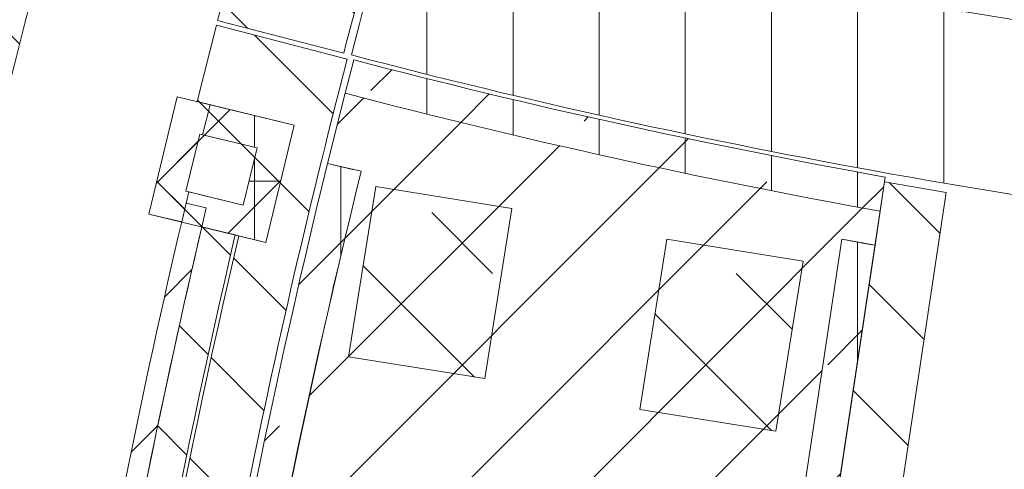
# Model space of a CAD drawing. Header units: metres. Extents: x 167411 to 168816, y 461777 to 462985.
# Tile 239 of 256: x 167543 to 167572, y 462827 to 462840. Entities that reach past the tile are written whole.
import ezdxf

# ---------------------------------------------------------------- set-up
doc = ezdxf.new("R2010")
doc.units = ezdxf.units.M
doc.header["$LTSCALE"] = 0.5
for name, color, linetype, lineweight, true_color in [('Noord-N-WE-GW-AANVULLEN-bomengranulaat TTE-tegel', 7, 'Continuous', 18, 0xff3f01), ('Noord-N-WE-GW-AANVULLEN-menggranulaat', 7, 'Continuous', 18, 0x01ff7f), ('Noord-N-WE-GW-AANVULLEN-menggranulaat uitvullen', 7, 'Continuous', 18, 0xff7f01), ('Noord-N-WE-GW-AANVULLEN-teelgrond 2e en 3e grootte boom', 7, 'Continuous', 18, 0xbf01ff), ('Noord-N-WE-GW-AANVULLEN-teelgrond haag', 7, 'Continuous', 18, 0x00ff01), ('Noord-N-WE-GW-AANVULLEN-vrijgekomen grond', 7, 'Continuous', 18, 0x7fff01), ('Noord-N-WE-GW-AANVULLEN-vrijgekomen grond (uitvullen)', 7, 'Continuous', 18, 0x0100ff), ('Noord-N-WE-GW-AANVULLEN-zand', 7, 'Continuous', 18, 0x01bfff), ('Noord-N-WE-GW-AANVULLEN-zand uitvullen', 7, 'Continuous', 18, 0x3fff01), ('Noord-N-WE-GW-AANVULLEN-zand-ondergrondse container', 7, 'Continuous', 18, 0xff7f01), ('Noord-N-WE-GW-ONTGRAVEN-grond-haag', 7, 'Continuous', 18, 0x01ffff), ('Noord-N-WE-GW-ONTGRAVEN-grond-ondergrondse container', 7, 'Continuous', 18, 0x01ff3f)]:
    doc.layers.add(name, color=color, linetype=linetype, lineweight=lineweight, true_color=true_color)
pattern_1 = [(45, (0, 0), (-1.767766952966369, 1.767766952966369), [])]
pattern_2 = [(45, (0, 0), (-3.535533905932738, 3.535533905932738), []), (45, (3.5355339, 0), (-3.535533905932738, 3.535533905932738), [2.5, -1.25])]
pattern_3 = [(90, (0, 0), (-2.5, 0), [])]
pattern_4 = [(45, (0, 0), (-1.767766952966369, 1.767766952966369), []), (135, (0, 0), (-1.767766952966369, -1.767766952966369), [])]
pattern_5 = [(135, (0, 0), (-3.535533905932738, -3.535533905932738), []), (135, (2.164890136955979e-16, 3.5355339), (-3.535533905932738, -3.535533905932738), [2.5, -1.25])]
pattern_6 = [(135, (0, 0), (-1.767766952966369, -1.767766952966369), [])]

msp = doc.modelspace()

# ---------------------------------------------------------------- hatches: boundary and pattern name
at = {"layer": 'Noord-N-WE-GW-AANVULLEN-bomengranulaat TTE-tegel'}
h = msp.add_hatch(dxfattribs=at)
h.set_pattern_fill('ANSI31', color=256, scale=20)
h.set_pattern_definition(pattern_1)
edge = h.paths.add_edge_path()
edge.add_line((167544.9746322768, 462819.4912859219), (167545.5659099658, 462819.3939359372))
edge.add_arc((167788.3767747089, 462777.4911433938), 246.4000001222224, 166.6877587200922, 170.2086903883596, ccw=False)
edge.add_line((167548.5976164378, 462834.22662893), (167548.0137970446, 462834.3650304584))
edge.add_arc((167787.570808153, 462777.6687744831), 246.1747895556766, 166.6847387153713, 170.2186056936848)
at = {"layer": 'Noord-N-WE-GW-AANVULLEN-menggranulaat'}
h = msp.add_hatch(dxfattribs=at)
h.set_pattern_fill('ANSI37', color=256, scale=20)
h.set_pattern_definition(pattern_4)
h.paths.add_polyline_path([(167547.7522130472, 462837.4518073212), (167548.7073938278, 462837.2204320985), (167548.4925371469, 462836.3515938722), (167548.4113532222, 462836.3712592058), (167548.0087791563, 462834.7093223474), (167548.0907928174, 462834.6894560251), (167547.8851101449, 462833.8183955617), (167546.9282310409, 462834.0501821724)])
at = {"layer": 'Noord-N-WE-GW-AANVULLEN-menggranulaat uitvullen', "transparency": 33554687}
h = msp.add_hatch(dxfattribs=at)
h.set_pattern_fill('ANSI31', color=256, scale=20, angle=45)
h.set_pattern_definition(pattern_3)
edge = h.paths.add_edge_path()
edge.add_arc((167788.3764544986, 462777.4911863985), 243.3798509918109, 164.265701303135, 165.4428453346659)
edge.add_arc((167604.1385793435, 463034.4262976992), 202.3799999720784, 255.3078100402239, 259.8403895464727)
edge.add_arc((167604.1385792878, 463034.4262973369), 202.3799996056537, 259.8403895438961, 261.4477668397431)
edge.add_line((167574.0424518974, 462834.2966209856), (167604.5537398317, 462829.7082379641))
edge.add_line((167604.5537398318, 462829.7082379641), (167606.5286036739, 462836.4537424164))
edge.add_arc((167607.4901954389, 462836.1711693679), 1.002250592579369, 81.56008324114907, 163.6240642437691, ccw=False)
edge.add_line((167607.6372979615, 462837.1625659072), (167607.8060403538, 462837.1371898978))
edge.add_line((167607.8060403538, 462837.1371898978), (167608.2306263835, 462837.0733393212))
edge.add_line((167608.2306263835, 462837.0733393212), (167640.863689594, 462832.1658770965))
edge.add_line((167640.863689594, 462832.1658770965), (167642.2814198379, 462831.9526743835))
edge.add_arc((167634.8458710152, 462782.5086392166), 49.99999999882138, 73.73638063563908, 81.4477668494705, ccw=False)
edge.add_line((167648.8487316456, 462830.5078047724), (167649.3615665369, 462830.3577237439))
edge.add_line((167649.3615665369, 462830.3577237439), (167657.0414330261, 462828.1172660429))
edge.add_line((167657.0414330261, 462828.1172660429), (167661.1213620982, 462826.9270228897))
edge.add_line((167661.1213620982, 462826.9270228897), (167676.0011034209, 462822.5861360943))
edge.add_line((167676.0011034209, 462822.5861360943), (167676.4810950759, 462822.4461074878))
edge.add_arc((167676.2010378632, 462821.4861241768), 0.9999999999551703, -8.519625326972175, 73.73638063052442, ccw=False)
edge.add_line((167677.1900030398, 462821.3379760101), (167676.1552190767, 462814.3847839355))
edge.add_line((167676.1552190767, 462814.3847839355), (167707.5155165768, 462805.2360024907))
edge.add_line((167707.5155165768, 462805.2360024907), (167707.5547245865, 462805.3704001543))
edge.add_arc((167558.5703993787, 462857.108199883), 157.7121716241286, 340.8494151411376, 342.5652995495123)
edge.add_line((167709.0371229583, 462809.8546902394), (167709.0792153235, 462809.9882464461))
edge.add_line((167709.0792153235, 462809.9882464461), (167688.0925611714, 462816.1107110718))
edge.add_arc((167688.9327328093, 462818.9906610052), 3.00000000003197, 163.7363806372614, 253.7363806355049, ccw=False)
edge.add_line((167686.0527828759, 462819.830832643), (167687.713522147, 462825.5235336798))
edge.add_line((167687.713522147, 462825.5235336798), (167670.7495734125, 462830.472449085))
edge.add_line((167670.7495734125, 462830.472449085), (167651.0699155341, 462836.2136219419))
edge.add_arc((167634.7668964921, 462782.0909499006), 56.52479154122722, 73.23646585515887, 81.43156746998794)
edge.add_line((167643.1885567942, 462837.9848466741), (167641.7708265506, 462838.1980493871))
edge.add_line((167641.7708265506, 462838.1980493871), (167609.1377633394, 462843.1055116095))
edge.add_line((167609.1377633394, 462843.1055116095), (167600.5091517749, 462844.4031092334))
edge.add_line((167600.5091517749, 462844.4031092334), (167598.719490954, 462838.2684894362))
edge.add_arc((167595.8395410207, 462839.108661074), 2.999999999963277, 261.4477668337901, 343.73638063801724, ccw=False)
edge.add_line((167595.3934080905, 462836.142018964), (167579.949640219, 462838.4645011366))
edge.add_line((167579.949640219, 462838.4645011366), (167574.7860067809, 462839.2410245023))
edge.add_line((167574.786006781, 462839.2410245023), (167569.9308930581, 462840.0331430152))
edge.add_arc((167604.1385793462, 463034.4262977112), 197.3799999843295, 255.31929921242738, 260.0197456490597, ccw=False)
at = {"layer": 'Noord-N-WE-GW-AANVULLEN-teelgrond 2e en 3e grootte boom'}
h = msp.add_hatch(dxfattribs=at)
h.set_pattern_fill('ANSI33', color=256, scale=20, angle=90)
h.set_pattern_definition(pattern_5)
h.paths.add_polyline_path([(167553.5201457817, 462834.8438365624), (167557.4697203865, 462834.2107011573), (167556.6783011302, 462829.2737329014), (167552.7287265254, 462829.9068683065)])
h = msp.add_hatch(dxfattribs=at)
h.set_pattern_fill('ANSI33', color=256, scale=20, angle=90)
h.set_pattern_definition(pattern_5)
h.paths.add_polyline_path([(167561.9679666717, 462833.3173859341), (167565.9175412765, 462832.684250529), (167565.1261220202, 462827.7472822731), (167561.1765474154, 462828.3804176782)])
at = {"layer": 'Noord-N-WE-GW-AANVULLEN-teelgrond haag'}
h = msp.add_hatch(dxfattribs=at)
h.set_pattern_fill('ANSI31', color=256, scale=20, angle=45)
h.set_pattern_definition(pattern_3)
edge = h.paths.add_edge_path()
edge.add_arc((167604.1387559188, 463034.4262949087), 203.5000000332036, 255.33743462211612, 259.8154204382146, ccw=False)
edge.add_line((167552.6276314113, 462837.5536099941), (167552.8765111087, 462838.5221543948))
edge.add_arc((167604.1387559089, 463034.4262948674), 202.4999999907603, 255.3361927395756, 259.8073737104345)
edge.add_line((167568.3047452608, 462835.1220709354), (167568.1559164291, 462834.1327970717))
h = msp.add_hatch(dxfattribs=at)
h.set_pattern_fill('ANSI31', color=256, scale=20, angle=45)
h.set_pattern_definition(pattern_3)
edge = h.paths.add_edge_path()
edge.add_arc((167790.0639530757, 462777.1571709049), 244.9981553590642, 166.2200455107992, 171.3863994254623, ccw=False)
edge.add_arc((167562.6592285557, 462879.4826642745), 45.21456777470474, 256.5173544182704, 257.7910721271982)
edge.add_arc((167787.5442082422, 462777.6002474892), 241.4404772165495, 166.1758467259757, 171.3882656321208)
edge.add_arc((167473.3065597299, 462047.2058383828), 770.2582304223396, 84.37345081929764, 84.44793930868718)
h = msp.add_hatch(dxfattribs=at)
h.set_pattern_fill('ANSI31', color=256, scale=20, angle=45)
h.set_pattern_definition(pattern_3)
edge = h.paths.add_edge_path()
edge.add_line((167567.0424693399, 462833.3190709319), (167563.8551748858, 462812.1329402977))
edge.add_arc((167473.7849415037, 462047.1590590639), 770.2581943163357, 83.21181404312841, 83.28474764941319, ccw=False)
edge.add_line((167564.8288610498, 462812.0176673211), (167568.0070881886, 462833.14352714))
edge.add_arc((167604.1387563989, 463034.4262975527), 204.5000027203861, 259.5486873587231, 259.823388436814, ccw=False)
edge.add_arc((167604.1387559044, 463034.4262948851), 204.5000000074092, 259.5486873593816, 259.8210537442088)
at = {"layer": 'Noord-N-WE-GW-AANVULLEN-vrijgekomen grond'}
h = msp.add_hatch(dxfattribs=at)
h.set_pattern_fill('ANSI31', color=256, scale=20)
h.set_pattern_definition(pattern_1)
edge = h.paths.add_edge_path()
edge.add_line((167552.1174145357, 462835.5141835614), (167552.6276314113, 462837.5536099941))
edge.add_arc((167604.1387559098, 463034.4262948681), 203.4999999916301, 255.3374346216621, 259.815420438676)
edge.add_line((167568.1559164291, 462834.1327970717), (167568.0070881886, 462833.14352714))
edge.add_line((167568.0070881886, 462833.14352714), (167567.0424693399, 462833.3190709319))
edge.add_line((167567.0424693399, 462833.3190709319), (167563.8551748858, 462812.1329402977))
edge.add_line((167563.8551748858, 462812.1329402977), (167564.8288610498, 462812.0176673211))
edge.add_line((167564.8288610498, 462812.0176673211), (167564.6800217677, 462811.0283239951))
edge.add_line((167564.6800217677, 462811.0283239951), (167547.6814824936, 462812.8596995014))
edge.add_line((167547.6814824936, 462812.8596995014), (167547.8291668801, 462813.8505556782))
edge.add_line((167547.8291668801, 462813.8505556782), (167548.8257949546, 462813.7530232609))
edge.add_arc((167778.1686564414, 462779.4597082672), 231.8926035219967, 166.0684607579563, 171.4956516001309, ccw=False)
edge.add_line((167553.0973830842, 462835.2907164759), (167552.1174145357, 462835.5141835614))
at = {"layer": 'Noord-N-WE-GW-AANVULLEN-vrijgekomen grond (uitvullen)'}
h = msp.add_hatch(dxfattribs=at)
h.set_pattern_fill('ANSI31', color=256, scale=20, angle=90)
h.set_pattern_definition(pattern_6)
edge = h.paths.add_edge_path(flags=16)
edge.add_arc((167555.8578657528, 462697.5613041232), 101.2999999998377, 84.63594685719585, 86.30505869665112)
edge.add_arc((167555.8578657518, 462697.5613041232), 101.2999999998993, 86.30505869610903, 91.47537528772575)
edge.add_arc((167550.7084035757, 462897.4950007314), 98.70000000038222, 269.9621612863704, 271.4753752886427, ccw=False)
edge.add_arc((167550.643683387, 462799.4950221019), 0.699999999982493, 89.96216128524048, 269.96216128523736, ccw=False)
edge.add_arc((167550.7084035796, 462897.4950007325), 97.30000000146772, 269.9621612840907, 271.4753752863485)
edge.add_arc((167555.8578657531, 462697.5613041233), 102.6999999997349, 86.30505869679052, 91.47537528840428, ccw=False)
edge.add_arc((167555.8578657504, 462697.5613041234), 102.6999999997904, 84.63594685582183, 86.3050586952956, ccw=False)
edge.add_arc((167565.39320195, 462799.1146268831), 0.6999999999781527, -95.36405314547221, 84.63594685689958, ccw=False)
edge = h.paths.add_edge_path()
edge.add_line((167544.7382962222, 462803.7107042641), (167544.6420778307, 462803.1183233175))
edge.add_line((167544.6420778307, 462803.1183233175), (167547.7254271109, 462798.2894186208))
edge.add_line((167547.7254271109, 462798.2894186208), (167547.6846437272, 462797.6906155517))
edge.add_line((167547.6846437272, 462797.6906155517), (167548.6845754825, 462797.6789328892))
edge.add_line((167548.6845754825, 462797.6789328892), (167548.6828230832, 462797.5289431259))
edge.add_arc((167550.9966856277, 462877.2748855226), 79.77950418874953, 268.3380048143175, 271.6422992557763)
edge.add_arc((167555.8416529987, 462696.7243782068), 100.8362380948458, 86.32651187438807, 91.4539221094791, ccw=False)
edge.add_arc((167555.1774485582, 462689.0445884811), 108.5429390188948, 83.20831176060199, 86.23635739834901, ccw=False)
edge.add_line((167568.0137278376, 462796.8258463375), (167568.5743920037, 462801.0313640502))
edge.add_arc((167473.7849372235, 462047.1590232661), 759.8082303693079, 82.83342443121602, 84.56627209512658)
edge.add_line((167545.7344817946, 462803.5529748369), (167544.7382962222, 462803.7107042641))
edge = h.paths.add_edge_path()
edge.add_arc((167473.7718887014, 462047.0598692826), 765.9582316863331, 83.22265291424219, 84.49066873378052, ccw=False)
edge.add_line((167564.163670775, 462807.6657714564), (167564.0453084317, 462806.6720202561))
edge.add_line((167564.0453084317, 462806.6720202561), (167552.118233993, 462807.9961957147))
edge.add_line((167552.118233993, 462807.9961957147), (167552.0472492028, 462807.3995465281))
edge.add_arc((167545.6598600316, 462749.7957937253), 57.95680354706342, 83.67260870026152, 84.64609156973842)
edge.add_arc((167551.8260680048, 462814.9613077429), 7.499999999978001, 232.3933387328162, 264.1962612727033, ccw=False)
edge.add_line((167547.2492884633, 462809.0196674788), (167547.309901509, 462809.4798148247))
edge = h.paths.add_edge_path()
edge.add_line((167548.4682626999, 462833.6771374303), (167549.4401838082, 462833.4417071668))
edge.add_arc((167788.3767725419, 462777.4911440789), 245.3999978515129, 166.8208006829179, 171.8754683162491)
edge.add_line((167545.4397958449, 462812.1723248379), (167544.8409860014, 462812.2302586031))
edge.add_arc((167551.826068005, 462814.961307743), 7.500000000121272, 170.9990045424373, 201.3546593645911, ccw=False)
edge.add_line((167544.4184258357, 462816.1346949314), (167544.9746322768, 462819.4912859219))
edge.add_line((167544.9746322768, 462819.4912859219), (167545.5659099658, 462819.3939359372))
edge.add_arc((167788.3767747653, 462777.4911433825), 246.4000001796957, 166.8190255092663, 170.2086903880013, ccw=False)
h.paths.add_polyline_path([(167544.8855018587, 462851.8759632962), (167544.591058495, 462850.9054775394), (167546.1294398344, 462850.4653088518), (167546.4065774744, 462851.3817277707)])
edge = h.paths.add_edge_path()
edge.add_line((167546.2383563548, 462856.1679744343), (167547.7598525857, 462855.6736022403))
edge.add_arc((167788.3767748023, 462777.4911438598), 253.0000001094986, 159.5872049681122, 161.9997240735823, ccw=False)
edge.add_line((167551.2641311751, 462865.7328249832), (167549.7660989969, 462866.298422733))
edge.add_arc((167789.6229001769, 462777.0932351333), 255.9078946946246, 159.5993194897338, 162.0012121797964)
edge = h.paths.add_edge_path()
edge.add_line((167700.5082931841, 462782.8840214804), (167701.73016363, 462782.5275787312))
edge.add_arc((167696.1888231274, 462787.5816410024), 7.500000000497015, 317.6331540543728, 335.0016289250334)
edge.add_line((167702.986221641, 462784.4121972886), (167704.8980666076, 462788.617671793))
edge.add_line((167704.8980666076, 462788.617671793), (167704.3487299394, 462788.859383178))
edge.add_arc((167550.1560863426, 462857.164731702), 168.644572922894, 336.1072763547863, 339.3275240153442)
edge.add_line((167707.9422637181, 462797.6289088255), (167707.025300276, 462797.9780464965))
edge.add_arc((167512.8835671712, 462872.846914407), 208.0777737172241, 334.38306750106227, 338.9113527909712, ccw=False)
at = {"layer": 'Noord-N-WE-GW-AANVULLEN-zand'}
h = msp.add_hatch(dxfattribs=at)
h.set_pattern_fill('ANSI37', color=256, scale=20, angle=45)
h.set_pattern_definition([(90, (0, 0), (-2.5, 0), []), (180, (0, 0), (-2.220446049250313e-16, -2.5), [])])
h.paths.add_polyline_path([(167548.0137970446, 462834.3650304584), (167548.5976164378, 462834.22662893), (167548.4682626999, 462833.6771374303), (167550.3298561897, 462833.226200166), (167551.1538381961, 462836.6278253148), (167548.7073938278, 462837.2204320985), (167548.4925371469, 462836.3515938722), (167550.0732900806, 462835.9686851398), (167549.6707160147, 462834.3067482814), (167548.0907928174, 462834.6894560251)])
at = {"layer": 'Noord-N-WE-GW-AANVULLEN-zand uitvullen'}
h = msp.add_hatch(dxfattribs=at)
h.set_pattern_fill('ANSI31', color=256, scale=20, angle=90)
h.set_pattern_definition(pattern_6)
edge = h.paths.add_edge_path()
edge.add_line((167586.5273502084, 462890.3992111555), (167584.7531172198, 462890.81614718))
edge.add_line((167584.7531172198, 462890.81614718), (167569.9328908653, 462840.0152060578))
edge.add_arc((167604.0168151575, 463034.308266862), 197.259999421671, 260.0501107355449, 260.5822516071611)
edge.add_line((167571.7388531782, 462839.7070321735), (167579.1784901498, 462865.208704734))
edge.add_line((167579.1784901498, 462865.208704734), (167586.5273502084, 462890.3992111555))
h.paths.add_polyline_path([(167572.7711980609, 462895.3821396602), (167573.6714454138, 462897.7447547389), (167577.0981603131, 462906.7378478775), (167575.3974413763, 462907.385887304), (167571.872086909, 462898.1339238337), (167570.9877702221, 462895.8131172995), (167569.0254022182, 462896.5608550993), (167568.1647773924, 462894.3022256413), (167570.8671667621, 462893.2725111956), (167569.6209370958, 462890.0018978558), (167566.918547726, 462891.0316123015), (167565.4831444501, 462887.2645304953), (167569.1462313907, 462885.868753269), (167572.1158737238, 462893.6623021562)])
h.paths.add_polyline_path([(167646.5283168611, 462845.5830550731), (167648.2754864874, 462845.0733509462), (167655.7476841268, 462870.6950271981), (167654.0219664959, 462871.2698728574)])
edge = h.paths.add_edge_path()
edge.add_line((167555.5233497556, 462876.291723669), (167553.5609817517, 462877.0394614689))
edge.add_line((167553.5609817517, 462877.0394614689), (167557.8337691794, 462888.2529929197))
edge.add_line((167557.8337691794, 462888.2529929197), (167559.7961371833, 462887.5052551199))
edge.add_line((167559.7961371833, 462887.5052551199), (167561.3602318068, 462891.6100753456))
edge.add_arc((167555.9403582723, 462893.6752559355), 5.799999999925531, 339.1412321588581, 410.2278771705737)
edge.add_line((167559.6508260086, 462898.1331062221), (167548.140026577, 462867.9240884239))
edge.add_arc((167789.500959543, 462776.9752076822), 257.9278947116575, 159.3527425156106, 163.3198416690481)
edge.add_line((167542.4261674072, 462851.0079434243), (167544.1760877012, 462850.5072482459))
edge.add_arc((167789.5009595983, 462776.9752076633), 256.1078947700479, 159.5543538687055, 163.3147743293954, ccw=False)
edge.add_line((167549.5268394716, 462866.4384706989), (167551.4926855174, 462865.6962449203))
edge.add_line((167551.4926855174, 462865.6962449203), (167552.1165509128, 462867.3508983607))
edge.add_line((167552.1165509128, 462867.3508983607), (167555.5233497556, 462876.291723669))
h.paths.add_polyline_path([(167558.232495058, 462888.4007009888), (167558.7665934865, 462889.8023924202), (167560.1682849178, 462889.2682939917), (167559.6341864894, 462887.8666025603)], flags=16)
h.paths.add_polyline_path([(167553.2262124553, 462875.2621799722), (167553.7603108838, 462876.6638714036), (167555.1620023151, 462876.1297729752), (167554.6279038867, 462874.7280815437)], flags=16)
h.paths.add_polyline_path([(167559.7462879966, 462887.3744305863), (167557.9147445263, 462888.0723191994), (167553.741655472, 462877.1204368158), (167555.5731989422, 462876.4225482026)], flags=17)
edge = h.paths.add_edge_path(flags=16)
edge.add_line((167503.9795853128, 462839.3537738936), (167539.0919202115, 462838.7870136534))
edge.add_arc((167788.2548339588, 462777.3731161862), 256.6199999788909, 166.1536824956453, 172.0607079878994)
edge.add_arc((167473.662996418, 462047.040995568), 768.1582306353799, 85.4878382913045, 87.77446736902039)
edge.add_line((167503.4929658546, 462814.6198125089), (167503.9795853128, 462839.3537738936))
edge = h.paths.add_edge_path()
edge.add_line((167497.4963157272, 462839.4780103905), (167497.5218860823, 462840.7777039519))
edge.add_line((167497.5218860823, 462840.7777039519), (167502.1857761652, 462840.7029087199))
edge.add_line((167502.1857761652, 462840.7029087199), (167502.297309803, 462846.3719557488))
edge.add_line((167502.297309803, 462846.3719557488), (167503.8367143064, 462846.3471076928))
edge.add_line((167503.8367143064, 462846.3471076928), (167503.9567014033, 462852.445828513))
edge.add_line((167503.9567014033, 462852.445828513), (167502.4174038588, 462852.4761128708))
edge.add_line((167502.4174038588, 462852.4761128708), (167502.6259241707, 462863.0748118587))
edge.add_line((167502.6259241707, 462863.0748118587), (167504.4786169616, 462864.7186238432))
edge.add_line((167504.4786169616, 462864.7186238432), (167504.3446667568, 462857.9101842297))
edge.add_line((167504.3446667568, 462857.9101842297), (167504.0449830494, 462857.9151160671))
edge.add_line((167504.0449830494, 462857.9151160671), (167503.9642868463, 462852.9157672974))
edge.add_line((167503.9642868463, 462852.9157672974), (167504.2463163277, 462852.9112149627))
edge.add_line((167504.2463163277, 462852.9112149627), (167504.1094860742, 462845.9563878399))
edge.add_line((167504.1094860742, 462845.9563878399), (167503.8291058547, 462845.9603842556))
edge.add_line((167503.8291058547, 462845.9603842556), (167503.7295076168, 462840.8979911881))
edge.add_line((167503.7295076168, 462840.8979911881), (167535.2447990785, 462840.3873658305))
edge.add_line((167535.2447990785, 462840.3873658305), (167535.3253928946, 462845.3803714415))
edge.add_line((167535.3253928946, 462845.3803714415), (167535.3292613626, 462845.6187114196))
edge.add_line((167535.3292613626, 462845.6187114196), (167536.2402219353, 462845.6039257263))
edge.add_arc((167535.9665708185, 462828.7440320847), 16.86211429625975, 73.74796697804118, 89.07012002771, ccw=False)
edge.add_line((167540.6856540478, 462844.9323350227), (167540.7131626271, 462845.028476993))
edge.add_line((167540.7131626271, 462845.028476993), (167540.8477436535, 462844.9899700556))
edge.add_arc((167796.933027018, 462774.8900722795), 265.5064368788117, 163.404888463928, 164.6910720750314, ccw=False)
edge.add_line((167542.485744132, 462850.720463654), (167546.1206887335, 462849.6804167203))
edge.add_arc((167788.2548417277, 462777.3731142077), 252.700007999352, 163.373061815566, 164.7136740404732)
edge.add_line((167544.4952674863, 462843.995663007), (167544.2334797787, 462843.0303221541))
edge.add_arc((167788.2548340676, 462777.3731163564), 252.7000000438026, 164.9404557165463, 166.6644962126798)
edge.add_line((167542.3686030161, 462835.659061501), (167540.3252271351, 462836.1434322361))
edge.add_arc((167788.2548340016, 462777.373116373), 254.7999999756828, 166.664496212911, 170.7124725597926)
edge.add_line((167536.7950398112, 462818.4950313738), (167538.8677339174, 462818.1585831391))
edge.add_line((167538.8677339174, 462818.1585831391), (167538.4864097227, 462815.7531140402))
edge.add_arc((167532.7536955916, 462816.6340162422), 5.799999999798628, 289.80513599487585, 351.2641269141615, ccw=False)
edge.add_arc((167532.7536955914, 462816.6340162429), 5.800000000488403, 265.6093445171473, 289.8051359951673, ccw=False)
edge.add_arc((167473.6629964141, 462047.0409955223), 766.0582306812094, 85.60934451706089, 87.77145585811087)
edge.add_line((167503.4516505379, 462812.5198318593), (167502.5251199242, 462812.5552689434))
edge.add_arc((167502.6994815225, 462818.3530393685), 5.800391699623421, 181.2717973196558, 268.27741135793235, ccw=False)
edge.add_line((167496.900518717, 462818.2242983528), (167502.2611498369, 462818.1188325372))
edge.add_line((167502.2611498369, 462818.1188325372), (167502.6797358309, 462839.3947795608))
edge.add_line((167502.6797358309, 462839.3947795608), (167497.4963157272, 462839.4780103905))
h.paths.add_polyline_path([(167535.9951451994, 462842.3374556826), (167536.0193540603, 462843.8372603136), (167537.5191586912, 462843.8130514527), (167537.4949498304, 462842.3132468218)], flags=16)
h.paths.add_polyline_path([(167537.0652989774, 462818.1638699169), (167538.5464887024, 462817.9270640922), (167538.3096828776, 462816.4458743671), (167536.8284931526, 462816.6826801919)], flags=16)
edge = h.paths.add_edge_path(flags=17)
edge.add_line((167542.3363493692, 462835.5228274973), (167540.4291982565, 462835.9749069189))
edge.add_arc((167788.2548340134, 462777.3731163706), 254.659999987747, 166.6959947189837, 170.6809369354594)
edge.add_line((167536.9558636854, 462818.6107582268), (167538.8901656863, 462818.296774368))
edge.add_arc((167788.566024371, 462777.305241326), 253.0184582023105, 166.6974970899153, 170.6764139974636, ccw=False)
h.paths.add_polyline_path([(167498.517686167, 462816.9422400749), (167500.0173959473, 462816.9127345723), (167499.9878904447, 462815.4130247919), (167498.4881806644, 462815.4425302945)], flags=16)
h.paths.add_polyline_path([(167490.8471293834, 462839.5847772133), (167497.4963157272, 462839.4780103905), (167497.4855523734, 462838.9581461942), (167490.8369013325, 462839.0649044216)])
edge = h.paths.add_edge_path()
edge.add_line((167490.8471293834, 462839.5847772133), (167485.6818158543, 462839.6677173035))
edge.add_line((167485.6818158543, 462839.6677173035), (167485.2644389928, 462818.4532282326))
edge.add_line((167485.2644389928, 462818.4532282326), (167490.3894472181, 462818.3523980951))
edge.add_arc((167484.5988133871, 462818.8870200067), 5.815261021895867, 269.9331966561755, 354.725104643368, ccw=False)
edge.add_line((167484.5920331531, 462813.0717629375), (167483.6601773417, 462813.081407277))
edge.add_arc((167475.5573537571, 461985.1462820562), 827.9747745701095, 89.439276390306, 92.94858476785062)
edge.add_arc((167431.4335908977, 462841.785446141), 29.80000000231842, 251.36724634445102, 272.9485847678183, ccw=False)
edge.add_line((167421.91245938, 462813.547385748), (167420.4642057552, 462814.0356987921))
edge.add_line((167420.4642057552, 462814.0356987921), (167414.6090084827, 462816.0099173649))
edge.add_arc((167417.101116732, 462823.4010875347), 7.800000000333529, 218.7055885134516, 251.3672463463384, ccw=False)
edge.add_line((167411.0142352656, 462818.5236010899), (167412.8215530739, 462818.8287582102))
edge.add_line((167412.8215530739, 462818.8287582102), (167422.5834116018, 462815.5373161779))
edge.add_arc((167431.4335908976, 462841.7854461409), 27.70000000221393, 251.3672463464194, 272.9485847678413)
edge.add_arc((167475.5573537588, 461985.1462820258), 830.0747746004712, 89.44069500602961, 92.94858476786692, ccw=False)
edge.add_line((167483.660177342, 462815.1815075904), (167484.1679739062, 462840.9918618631))
edge.add_line((167484.1679739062, 462840.9918618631), (167490.8679977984, 462840.884412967))
edge.add_line((167490.8679977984, 462840.884412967), (167490.8471293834, 462839.5847772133))
h.paths.add_polyline_path([(167487.2198724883, 462817.1645148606), (167488.7195822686, 462817.135009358), (167488.690076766, 462815.6352995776), (167487.1903669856, 462815.6648050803)], flags=16)
h = msp.add_hatch(dxfattribs=at)
h.set_pattern_fill('ANSI31', color=256, scale=20, angle=90)
h.set_pattern_definition(pattern_6)
edge = h.paths.add_edge_path()
edge.add_line((167717.6107568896, 462838.5071645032), (167719.5488137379, 462838.2146865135))
edge.add_arc((167524.3808388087, 462867.9516099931), 197.4204220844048, 347.93477623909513, 351.3367133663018, ccw=False)
edge.add_line((167717.4403003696, 462826.6857965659), (167715.523951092, 462827.0976330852))
edge.add_arc((167524.4996067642, 462867.9316318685), 195.3399999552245, 347.933862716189, 351.3364426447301)
edge = h.paths.add_edge_path()
edge.add_arc((167524.4996067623, 462867.9316318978), 195.3399999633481, 344.5562223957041, 346.2119541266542, ccw=False)
edge.add_line((167712.7863132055, 462815.9140217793), (167714.6752157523, 462815.3907208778))
edge.add_arc((167524.1835389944, 462868.0122671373), 197.6261775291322, 344.5576830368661, 346.2165958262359)
edge.add_line((167716.1187408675, 462820.9274041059), (167714.2106943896, 462821.3760863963))
edge = h.paths.add_edge_path()
edge.add_line((167643.7981093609, 462823.6499803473), (167647.2464776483, 462822.6439830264))
edge.add_line((167647.2464776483, 462822.6439830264), (167640.6091830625, 462799.8916220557))
edge.add_line((167640.6091830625, 462799.8916220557), (167625.8621446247, 462804.1936124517))
edge.add_arc((167618.300894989, 462778.2739597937), 27.00001648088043, 73.73704317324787, 99.45480090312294)
edge.add_line((167613.8656157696, 462804.9071944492), (167610.0764453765, 462804.2764708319))
edge.add_arc((167606.412038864, 462826.9826841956), 23.00000000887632, 269.7803403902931, 279.16754616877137, ccw=False)
edge.add_arc((167606.4120388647, 462826.982684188), 23.00000000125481, 260.34060593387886, 269.78034038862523, ccw=False)
edge.add_arc((167473.6629965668, 462047.0409958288), 768.158230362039, 80.34060594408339, 83.07337416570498)
edge.add_line((167566.3014723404, 462809.5927512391), (167570.0746309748, 462834.6731549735))
edge.add_line((167570.0746309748, 462834.6731549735), (167568.2812703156, 462834.9863649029))
edge.add_line((167568.2812703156, 462834.9863649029), (167564.4937077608, 462809.8102172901))
edge.add_arc((167473.6439737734, 462046.8544932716), 768.3456975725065, 83.20942069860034, 84.49882972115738)
edge.add_arc((167788.2548368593, 462777.373115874), 243.3800028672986, 165.442844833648, 171.9010183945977, ccw=False)
edge.add_line((167552.6879665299, 462838.5456211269), (167548.8938087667, 462839.5308960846))
edge.add_line((167548.8938087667, 462839.5308960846), (167548.3327092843, 462837.3111926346))
edge.add_line((167548.3327092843, 462837.3111926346), (167551.1538381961, 462836.6278253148))
edge.add_line((167551.1538381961, 462836.6278253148), (167550.3298561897, 462833.226200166))
edge.add_line((167550.3298561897, 462833.226200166), (167549.5453671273, 462833.4162284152))
edge.add_arc((167788.2548319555, 462777.3731166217), 245.1999979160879, 166.7876441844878, 171.9201286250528)
edge.add_line((167545.4889106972, 462811.8368142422), (167544.4662911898, 462811.9357508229))
edge.add_arc((167551.7041273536, 462814.8432802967), 7.799999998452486, 201.8859463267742, 231.9746527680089)
edge.add_line((167546.8992491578, 462808.6989214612), (167547.0151557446, 462809.5793588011))
edge.add_arc((167473.6499480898, 462046.9418421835), 766.1582313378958, 83.20769236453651, 84.50509407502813, ccw=False)
edge.add_line((167564.2639836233, 462807.722712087), (167564.0156150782, 462805.6374497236))
edge.add_line((167564.0156150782, 462805.6374497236), (167570.4990164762, 462804.8371181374))
edge.add_line((167570.4990164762, 462804.8371181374), (167570.7652033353, 462806.9201794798))
edge.add_arc((167473.6629965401, 462047.0409956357), 766.0582305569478, 80.46786514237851, 82.71784648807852, ccw=False)
edge.add_line((167600.522811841, 462802.5221667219), (167600.1750502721, 462800.4511616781))
edge.add_line((167600.1750502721, 462800.4511616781), (167601.8481301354, 462800.1683086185))
edge.add_arc((167606.4120388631, 462826.9826841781), 27.19999999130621, 260.3406059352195, 269.7803403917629)
edge.add_arc((167606.4120388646, 462826.9826841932), 27.20000000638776, 269.7803403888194, 279.1903059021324)
edge.add_line((167610.7562642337, 462800.131842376), (167614.5552353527, 462800.764197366))
edge.add_arc((167618.3008518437, 462778.2732349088), 22.80072444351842, 90.80238931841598, 99.45519035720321, ccw=False)
edge.add_line((167617.9815532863, 462801.0717235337), (167617.9495121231, 462803.1714892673))
edge.add_arc((167618.3008748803, 462778.2736219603), 24.90034642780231, 73.73723410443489, 90.80851369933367, ccw=False)
edge.add_line((167625.2740404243, 462802.1776428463), (167636.1043409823, 462799.0182390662))
edge.add_line((167636.1043409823, 462799.0182390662), (167635.5162438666, 462797.0022673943))
edge.add_line((167635.5162438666, 462797.0022673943), (167645.1161060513, 462794.2017949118))
edge.add_line((167645.1161060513, 462794.2017949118), (167646.0280931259, 462793.9357505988))
edge.add_line((167646.0280931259, 462793.9357505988), (167647.2042873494, 462797.9676939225))
edge.add_line((167647.2042873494, 462797.9676939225), (167647.1082886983, 462797.995698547))
edge.add_line((167647.1082886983, 462797.995698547), (167647.9485685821, 462800.8761427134))
edge.add_line((167647.9485685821, 462800.8761427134), (167643.1966385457, 462802.2623817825))
edge.add_line((167643.1966385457, 462802.2623817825), (167648.9936473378, 462822.134279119))
edge.add_line((167648.9936473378, 462822.134279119), (167664.5453769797, 462817.5973522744))
edge.add_line((167664.5453769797, 462817.5973522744), (167658.7484200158, 462797.7256326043))
edge.add_line((167658.7484200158, 462797.7256326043), (167653.996487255, 462799.1118631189))
edge.add_line((167653.996487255, 462799.1118631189), (167653.1562072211, 462796.2314192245))
edge.add_line((167653.1562072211, 462796.2314192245), (167653.0602085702, 462796.259423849))
edge.add_line((167653.0602085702, 462796.259423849), (167651.8840112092, 462792.2274697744))
edge.add_line((167651.8840112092, 462792.2274697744), (167652.7960010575, 462791.9614349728))
edge.add_line((167652.7960010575, 462791.9614349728), (167663.9564879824, 462788.7057095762))
edge.add_line((167663.9564879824, 462788.7057095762), (167664.5445850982, 462790.7216812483))
edge.add_line((167664.5445850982, 462790.7216812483), (167693.3441804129, 462782.3202938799))
edge.add_line((167693.3441804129, 462782.3202938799), (167692.756083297, 462780.3043222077))
edge.add_line((167692.756083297, 462780.3043222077), (167693.882521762, 462779.9757187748))
edge.add_arc((167696.0668824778, 462787.4636135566), 7.799999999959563, 253.7370351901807, 316.2506089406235)
edge.add_line((167701.701378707, 462782.0698716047), (167700.0638363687, 462782.547573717))
edge.add_line((167700.0638363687, 462782.547573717), (167701.4132320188, 462785.4415768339))
edge.add_arc((167525.3458226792, 462867.5740582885), 194.2819526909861, 334.9917410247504, 339.0394858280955)
edge.add_line((167706.7715900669, 462798.0746477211), (167706.1662508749, 462798.3051331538))
edge.add_line((167706.1662508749, 462798.3051331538), (167707.411668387, 462801.5760558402))
edge.add_line((167707.411668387, 462801.5760558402), (167709.9574715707, 462800.6067306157))
edge.add_line((167709.9574715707, 462800.6067306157), (167709.9662919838, 462800.6308483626))
edge.add_line((167709.9662919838, 462800.6308483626), (167710.8378339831, 462803.0828664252))
edge.add_line((167710.8378339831, 462803.0828664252), (167711.1609356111, 462804.0189668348))
edge.add_line((167711.1609356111, 462804.0189668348), (167711.09368873, 462804.0385848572))
edge.add_line((167711.09368873, 462804.0385848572), (167707.3937524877, 462805.1179721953))
edge.add_arc((167524.4996067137, 462867.9316319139), 193.3800000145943, 335.0016289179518, 341.04533988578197, ccw=False)
edge.add_line((167699.7637299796, 462786.210695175), (167698.2961562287, 462783.0632394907))
edge.add_line((167698.2961562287, 462783.0632394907), (167691.7999797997, 462784.9582971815))
edge.add_line((167691.7999797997, 462784.9582971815), (167659.6553154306, 462794.3355045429))
edge.add_line((167659.6553154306, 462794.3355045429), (167666.2925466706, 462817.0876483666))
edge.add_line((167666.2925466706, 462817.0876483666), (167675.9142064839, 462814.2807084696))
edge.add_line((167675.9142064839, 462814.2807084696), (167676.1863177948, 462816.0971913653))
edge.add_line((167676.1863177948, 462816.0971913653), (167644.1900607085, 462825.431502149))
edge.add_line((167644.1900607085, 462825.431502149), (167643.7981093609, 462823.6499803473))
edge = h.paths.add_edge_path()
edge.add_line((167707.5737700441, 462805.2112913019), (167711.206310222, 462804.1515655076))
edge.add_arc((167524.4996068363, 462867.9316318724), 197.2999998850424, 341.1395426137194, 342.5110228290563)
edge.add_line((167712.6793716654, 462808.6385794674), (167709.0497885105, 462809.6974426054))
edge.add_arc((167524.4996067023, 462867.9316319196), 193.5200000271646, 341.0887831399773, 342.4870843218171, ccw=False)
h.paths.add_polyline_path([(167664.0908842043, 462788.6664966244), (167664.6397767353, 462790.5480766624), (167693.170575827, 462782.2251022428), (167692.6216851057, 462780.3435284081)], flags=17)
h.paths.add_polyline_path([(167654.9063360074, 462795.9818176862), (167655.3264053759, 462797.4217974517), (167656.7663851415, 462797.0017280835), (167656.3463157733, 462795.5617483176)], flags=16)
h.paths.add_polyline_path([(167646.1624912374, 462793.8965441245), (167647.299479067, 462797.7940896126), (167652.8866039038, 462796.1642319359), (167651.7496130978, 462792.2666762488)], flags=17)
h.paths.add_polyline_path([(167645.4984682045, 462798.7262708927), (167644.0584884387, 462799.146340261), (167644.4785578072, 462800.5863200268), (167645.9185375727, 462800.1662506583)], flags=16)
edge = h.paths.add_edge_path(flags=17)
edge.add_line((167618.1215369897, 462801.0738596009), (167618.091640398, 462803.0330843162))
edge.add_arc((167618.3008751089, 462778.273623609), 24.76034478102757, 73.73723922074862, 90.48417777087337, ccw=False)
edge.add_line((167625.2348320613, 462802.0432452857), (167635.9307363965, 462798.9230474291))
edge.add_line((167635.9307363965, 462798.9230474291), (167635.3818457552, 462797.0414738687))
edge.add_line((167635.3818457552, 462797.0414738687), (167624.6859572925, 462800.161667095))
edge.add_arc((167618.2902470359, 462778.2120505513), 22.8624315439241, 73.75485898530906, 90.42280985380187)
h.paths.add_polyline_path([(167616.1059412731, 462802.7487333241), (167616.2003054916, 462801.2517044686), (167617.6973343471, 462801.3460686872), (167617.6029701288, 462802.8430975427)], flags=16)
edge = h.paths.add_edge_path(flags=17)
edge.add_line((167570.5982098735, 462804.8244425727), (167570.8517203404, 462806.8083040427))
edge.add_arc((167473.6629965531, 462047.0409957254), 765.9582304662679, 80.47534541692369, 82.71036621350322, ccw=False)
edge.add_line((167600.4076313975, 462802.4401010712), (167600.0764309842, 462800.4677217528))
edge.add_arc((167473.6579122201, 462047.006594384), 763.9930054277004, 80.47541586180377, 82.71029576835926)
edge = h.paths.add_edge_path(flags=17)
edge.add_line((167567.9909101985, 462796.6946041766), (167570.8705920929, 462796.3153172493))
edge.add_line((167570.8705920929, 462796.3153172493), (167571.178322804, 462798.6426223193))
edge.add_arc((167569.2946934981, 462798.891687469), 1.900024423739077, 352.4676915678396, 442.4669549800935)
edge.add_line((167569.5437828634, 462800.7753135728), (167568.5516720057, 462800.9008542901))
edge.add_line((167568.5516720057, 462800.9008542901), (167567.9909101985, 462796.6946041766))
edge = h.paths.add_edge_path()
edge.add_line((167553.8213814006, 462843.2741534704), (167550.2419056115, 462844.2500092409))
edge.add_line((167550.2419056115, 462844.2500092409), (167550.1743683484, 462844.2684216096))
edge.add_line((167550.1743683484, 462844.2684216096), (167548.9290355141, 462839.6663917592))
edge.add_line((167548.9290355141, 462839.6663917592), (167548.9967883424, 462839.6487975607))
edge.add_line((167548.9967883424, 462839.6487975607), (167552.5876882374, 462838.7163050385))
edge.add_arc((167788.2548342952, 462777.3731163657), 243.5200002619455, 164.2989206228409, 165.4099053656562, ccw=False)
at = {"layer": 'Noord-N-WE-GW-AANVULLEN-zand-ondergrondse container'}
h = msp.add_hatch(dxfattribs=at)
h.set_pattern_fill('ANSI31', color=256, scale=20)
h.set_pattern_definition(pattern_1)
h.paths.add_polyline_path([(167548.0087791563, 462834.7093223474), (167548.4113532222, 462836.3712592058), (167550.0732900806, 462835.9686851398), (167549.6707160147, 462834.3067482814)], flags=16)
h.paths.add_polyline_path([(167547.7522130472, 462837.4518073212), (167551.1538381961, 462836.6278253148), (167550.3298561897, 462833.226200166), (167546.9282310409, 462834.0501821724)])
at = {"layer": 'Noord-N-WE-GW-ONTGRAVEN-grond-haag'}
h = msp.add_hatch(dxfattribs=at)
h.set_pattern_fill('ANSI33', color=256, scale=20)
h.set_pattern_definition(pattern_2)
edge = h.paths.add_edge_path()
edge.add_arc((167604.1387559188, 463034.4262949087), 203.5000000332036, 255.33743462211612, 259.8154204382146, ccw=False)
edge.add_line((167552.6276314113, 462837.5536099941), (167552.8765111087, 462838.5221543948))
edge.add_arc((167604.1387559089, 463034.4262948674), 202.4999999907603, 255.3361927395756, 259.8073737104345)
edge.add_line((167568.3047452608, 462835.1220709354), (167568.1559164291, 462834.1327970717))
h = msp.add_hatch(dxfattribs=at)
h.set_pattern_fill('ANSI33', color=256, scale=20)
h.set_pattern_definition(pattern_2)
edge = h.paths.add_edge_path()
edge.add_arc((167790.0639530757, 462777.1571709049), 244.9981553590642, 166.2200455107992, 171.3863994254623, ccw=False)
edge.add_arc((167562.6592285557, 462879.4826642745), 45.21456777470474, 256.5173544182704, 257.7910721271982)
edge.add_arc((167787.5442082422, 462777.6002474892), 241.4404772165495, 166.1758467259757, 171.3882656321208)
edge.add_arc((167473.3065597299, 462047.2058383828), 770.2582304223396, 84.37345081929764, 84.44793930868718)
h = msp.add_hatch(dxfattribs=at)
h.set_pattern_fill('ANSI33', color=256, scale=20)
h.set_pattern_definition(pattern_2)
edge = h.paths.add_edge_path()
edge.add_line((167567.0424693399, 462833.3190709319), (167563.8551748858, 462812.1329402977))
edge.add_arc((167473.7849415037, 462047.1590590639), 770.2581943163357, 83.21181404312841, 83.28474764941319, ccw=False)
edge.add_line((167564.8288610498, 462812.0176673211), (167568.0070881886, 462833.14352714))
edge.add_arc((167604.1387563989, 463034.4262975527), 204.5000027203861, 259.5486873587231, 259.823388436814, ccw=False)
edge.add_arc((167604.1387559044, 463034.4262948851), 204.5000000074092, 259.5486873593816, 259.8210537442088)
at = {"layer": 'Noord-N-WE-GW-ONTGRAVEN-grond-ondergrondse container'}
h = msp.add_hatch(dxfattribs=at)
h.set_pattern_fill('ANSI37', color=256, scale=20)
h.set_pattern_definition(pattern_4)
h.paths.add_polyline_path([(167547.7522130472, 462837.4518073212), (167551.1538381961, 462836.6278253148), (167550.3298561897, 462833.226200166), (167546.9282310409, 462834.0501821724)])

# ---------------------------------------------------------------- linework, layer by layer
at = {"layer": 'Noord-N-WE-GW-AANVULLEN-bomengranulaat TTE-tegel', "flags": 128}
msp.add_lwpolyline([(167544.9746322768, 462819.4912859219), (167545.5659099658, 462819.3939359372, -0.01536417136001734), (167548.5976164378, 462834.22662893), (167548.0137970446, 462834.3650304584, 0.01542062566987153)], format="xyb", close=True, dxfattribs=at)
at = {"layer": 'Noord-N-WE-GW-AANVULLEN-menggranulaat', "flags": 128}
msp.add_lwpolyline([(167547.7522130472, 462837.4518073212), (167548.7073938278, 462837.2204320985), (167548.4925371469, 462836.3515938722), (167548.4113532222, 462836.3712592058), (167548.0087791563, 462834.7093223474), (167548.0907928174, 462834.6894560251), (167547.8851101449, 462833.8183955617), (167546.9282310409, 462834.0501821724)], close=True, dxfattribs=at)
at = {"layer": 'Noord-N-WE-GW-AANVULLEN-menggranulaat uitvullen'}
msp.add_lwpolyline([(167600.5091517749, 462844.4031092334), (167598.719490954, 462838.2684894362, -0.3753207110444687), (167595.3934080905, 462836.142018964), (167579.949640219, 462838.4645011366), (167574.786006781, 462839.2410245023), (167569.9308930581, 462840.0331430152, -0.02051244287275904), (167554.1161473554, 462843.4901285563, 0.005136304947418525), (167552.8097306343, 462838.6636514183, 0.01977968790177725), (167568.4405876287, 462835.2195764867, 0.007013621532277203), (167574.0424518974, 462834.2966209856), (167604.5537398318, 462829.7082379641)], format="xyb", dxfattribs=at)
at = {"layer": 'Noord-N-WE-GW-AANVULLEN-teelgrond 2e en 3e grootte boom', "flags": 128}
for points in [[(167553.5201457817, 462834.8438365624), (167557.4697203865, 462834.2107011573), (167556.6783011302, 462829.2737329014), (167552.7287265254, 462829.9068683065)], [(167561.9679666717, 462833.3173859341), (167565.9175412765, 462832.684250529), (167565.1261220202, 462827.7472822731), (167561.1765474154, 462828.3804176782)]]:
    msp.add_lwpolyline(points, close=True, dxfattribs=at)
at = {"layer": 'Noord-N-WE-GW-AANVULLEN-teelgrond haag'}
for points in [[(167568.1559164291, 462834.1327970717, -0.01954138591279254), (167552.6276314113, 462837.5536099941), (167552.8765111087, 462838.5221543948, 0.01951168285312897), (167568.3047452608, 462835.1220709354), (167568.1559164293, 462834.1327970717)], [(167567.0424693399, 462833.3190709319), (167563.8551748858, 462812.1329402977, -0.0003182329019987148), (167564.8288610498, 462812.0176673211), (167568.0070881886, 462833.14352714, -0.001198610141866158), (167567.0424693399, 462833.3190709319, 0.001188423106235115), (167567.9988863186, 462833.1449996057)]]:
    msp.add_lwpolyline(points, format="xyb", dxfattribs=at)
msp.add_lwpolyline([(167547.8291668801, 462813.8505556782, -0.02254629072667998), (167552.1174145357, 462835.5141835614, 0.005557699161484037), (167553.0973830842, 462835.2907164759, 0.02274739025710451), (167548.8257949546, 462813.7530232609, 0.0003250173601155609)], format="xyb", close=True, dxfattribs=at)
at = {"layer": 'Noord-N-WE-GW-AANVULLEN-vrijgekomen grond', "flags": 128}
msp.add_lwpolyline([(167552.1174145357, 462835.5141835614), (167552.6276314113, 462837.5536099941, 0.01954138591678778), (167568.1559164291, 462834.1327970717), (167568.0070881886, 462833.14352714), (167567.0424693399, 462833.3190709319), (167563.8551748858, 462812.1329402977), (167564.8288610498, 462812.0176673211), (167564.6800217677, 462811.0283239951), (167547.6814824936, 462812.8596995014), (167547.8291668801, 462813.8505556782), (167548.8257949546, 462813.7530232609, -0.02368501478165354), (167553.0973830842, 462835.2907164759)], format="xyb", close=True, dxfattribs=at)
at = {"layer": 'Noord-N-WE-GW-AANVULLEN-vrijgekomen grond (uitvullen)', "flags": 128}
msp.add_lwpolyline([(167548.4682626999, 462833.6771374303), (167549.4401838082, 462833.4417071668, 0.02205872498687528), (167545.4397958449, 462812.1723248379), (167544.8409860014, 462812.2302586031, -0.1332315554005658), (167544.4184258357, 462816.1346949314), (167544.9746322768, 462819.4912859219), (167545.5659099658, 462819.3939359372, -0.01479128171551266)], format="xyb", close=True, dxfattribs=at)
at = {"layer": 'Noord-N-WE-GW-AANVULLEN-zand', "flags": 128}
msp.add_lwpolyline([(167548.0137970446, 462834.3650304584), (167548.5976164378, 462834.22662893), (167548.4682626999, 462833.6771374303), (167550.3298561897, 462833.226200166), (167551.1538381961, 462836.6278253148), (167548.7073938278, 462837.2204320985), (167548.4925371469, 462836.3515938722), (167550.0732900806, 462835.9686851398), (167549.6707160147, 462834.3067482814), (167548.0907928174, 462834.6894560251)], close=True, dxfattribs=at)
at = {"layer": 'Noord-N-WE-GW-AANVULLEN-zand uitvullen'}
msp.add_lwpolyline([(167553.8213814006, 462843.2741534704), (167550.2419056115, 462844.2500092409), (167550.1743683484, 462844.2684216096), (167548.9290355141, 462839.6663917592), (167548.9967883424, 462839.6487975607), (167552.5876882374, 462838.7163050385, -0.00484762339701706), (167553.8213814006, 462843.2741534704)], format="xyb", close=True, dxfattribs=at)
for points in [[(167544.2334797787, 462843.0303221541, 0.007522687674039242), (167542.3686030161, 462835.659061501), (167540.3252271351, 462836.1434322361, 0.0176644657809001), (167536.7950398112, 462818.4950313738), (167538.8677339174, 462818.1585831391), (167538.4864097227, 462815.7531140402, -0.2747840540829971), (167534.7188646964, 462811.1770839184, -0.10596805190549), (167532.3096683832, 462810.851037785, 0.009434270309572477), (167503.4516505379, 462812.5198318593), (167502.5251199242, 462812.5552689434, -0.3989879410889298), (167496.900518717, 462818.2242983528), (167502.2611498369, 462818.1188325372), (167502.6797358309, 462839.3947795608), (167497.4963157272, 462839.4780103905), (167497.5218860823, 462840.7777039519)], [(167602.5528513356, 462804.3087636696, 0.01192451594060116), (167566.3014723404, 462809.5927512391), (167570.0746309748, 462834.6731549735), (167568.2812703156, 462834.9863649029), (167564.4937077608, 462809.8102172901, 0.00562616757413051), (167547.3022667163, 462811.6613753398, -0.02818655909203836), (167552.6879665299, 462838.5456211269), (167548.8938087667, 462839.5308960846), (167548.3327092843, 462837.3111926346), (167551.1538381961, 462836.6278253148), (167550.3298561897, 462833.226200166), (167549.5453671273, 462833.4162284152, 0.02239843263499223), (167545.4889106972, 462811.8368142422), (167544.4662911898, 462811.9357508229, 0.1320462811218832), (167546.8992491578, 462808.6989214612), (167547.0151557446, 462809.5793588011, -0.005661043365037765), (167564.2639836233, 462807.722712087), (167564.0156150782, 462805.6374497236), (167570.4990164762, 462804.8371181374), (167570.7652033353, 462806.9201794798, -0.009817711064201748), (167600.522811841, 462802.5221667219)]]:
    msp.add_lwpolyline(points, format="xyb", dxfattribs=at)
at = {"layer": 'Noord-N-WE-GW-AANVULLEN-zand-ondergrondse container', "flags": 128}
for points in [[(167547.7522130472, 462837.4518073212), (167551.1538381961, 462836.6278253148), (167550.3298561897, 462833.226200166), (167546.9282310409, 462834.0501821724)], [(167548.0087791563, 462834.7093223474), (167548.4113532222, 462836.3712592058), (167550.0732900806, 462835.9686851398), (167549.6707160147, 462834.3067482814)]]:
    msp.add_lwpolyline(points, close=True, dxfattribs=at)
at = {"layer": 'Noord-N-WE-GW-ONTGRAVEN-grond-haag'}
for points in [[(167568.1559164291, 462834.1327970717, -0.01954138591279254), (167552.6276314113, 462837.5536099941), (167552.8765111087, 462838.5221543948, 0.01951168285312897), (167568.3047452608, 462835.1220709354), (167568.1559164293, 462834.1327970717)], [(167567.0424693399, 462833.3190709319), (167563.8551748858, 462812.1329402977, -0.0003182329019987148), (167564.8288610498, 462812.0176673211), (167568.0070881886, 462833.14352714, -0.001198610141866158), (167567.0424693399, 462833.3190709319, 0.001188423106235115), (167567.9988863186, 462833.1449996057)]]:
    msp.add_lwpolyline(points, format="xyb", dxfattribs=at)
msp.add_lwpolyline([(167547.8291668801, 462813.8505556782, -0.02254629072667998), (167552.1174145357, 462835.5141835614, 0.005557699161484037), (167553.0973830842, 462835.2907164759, 0.02274739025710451), (167548.8257949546, 462813.7530232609, 0.0003250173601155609)], format="xyb", close=True, dxfattribs=at)
at = {"layer": 'Noord-N-WE-GW-ONTGRAVEN-grond-ondergrondse container', "flags": 128}
msp.add_lwpolyline([(167547.7522130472, 462837.4518073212), (167551.1538381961, 462836.6278253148), (167550.3298561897, 462833.226200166), (167546.9282310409, 462834.0501821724)], close=True, dxfattribs=at)

doc.saveas('drawing.dxf')
